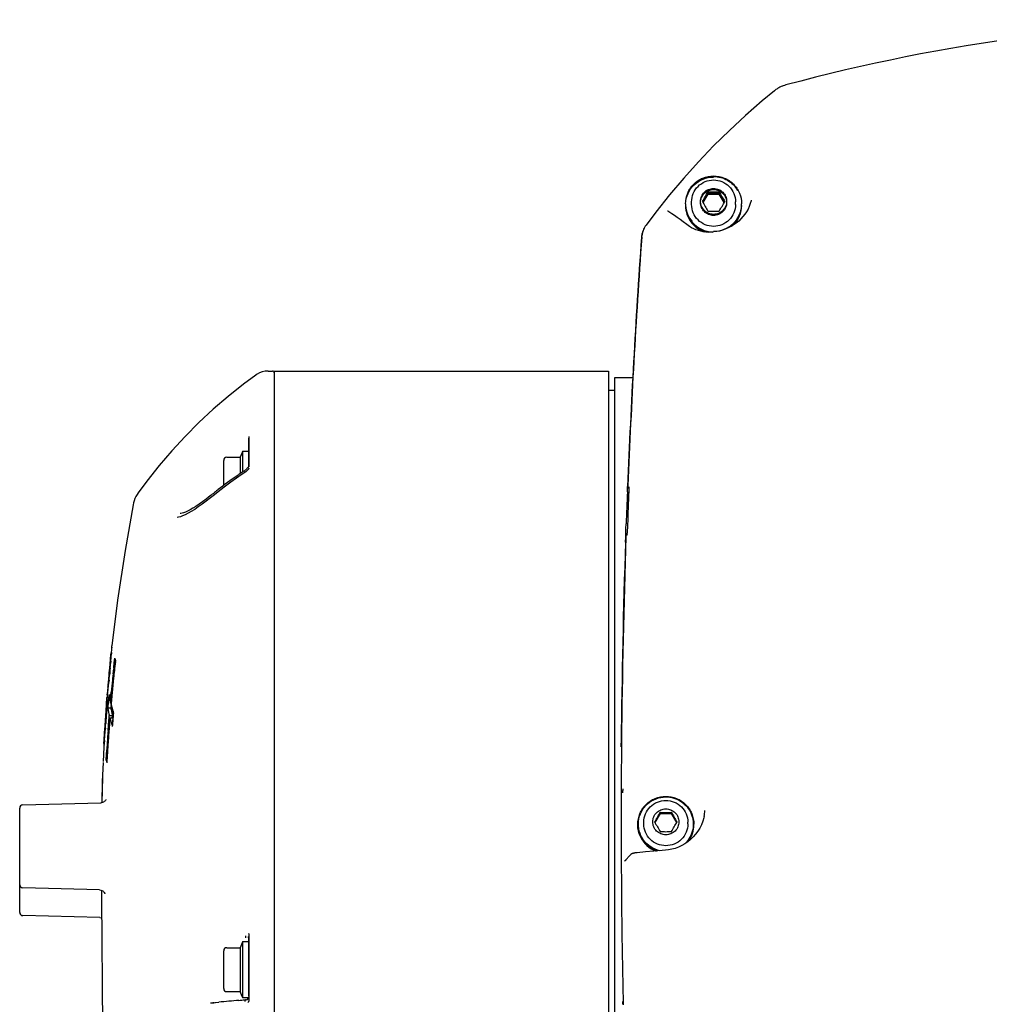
# Model space of a CAD drawing. Header units: millimetres. Extents: x 7426 to 8300, y 124 to 421.
# Tile 21 of 135: x 7929.81 to 7937.43, y 269.97 to 277.7. Entities that reach past the tile are written whole.
import ezdxf

# ---------------------------------------------------------------- set-up
doc = ezdxf.new("R2010")
doc.units = ezdxf.units.MM
doc.layers.add('外形图', color=7, linetype='Continuous')

msp = doc.modelspace()

# ---------------------------------------------------------------- linework, layer by layer
at = {"layer": '外形图', "linetype": 'Continuous'}
for p, q in [((7935.2173, 276.3529), (7935.2173, 276.3438)), ((7935.3054, 276.3529), (7935.3054, 276.3438)), ((7935.0889, 276.2666), (7935.0889, 276.2749)), ((7935.1733, 276.2688), (7935.1758, 276.2729)), ((7935.2173, 276.3438), (7935.1759, 276.2726)), ((7935.2173, 276.3354), (7935.1783, 276.2683)), ((7935.2173, 276.3445), (7935.2173, 276.3354)), ((7935.2173, 276.3438), (7935.3054, 276.3438)), ((7935.2173, 276.3354), (7935.3054, 276.3354)), ((7935.3054, 276.3445), (7935.3054, 276.3354)), ((7935.3468, 276.2726), (7935.3054, 276.3438)), ((7935.3444, 276.2683), (7935.3054, 276.3354)), ((7935.347, 276.2729), (7935.3494, 276.2688)), ((7935.4339, 276.2666), (7935.4339, 276.2749)), ((7935.5567, 276.2867), (7935.5568, 276.287)), ((7934.9011, 276.2009), (7934.8988, 276.2022)), ((7935.0889, 276.2536), (7935.0889, 276.2666)), ((7935.4339, 276.2536), (7935.4339, 276.2666)), ((7935.0238, 276.1171), (7934.9987, 276.1354)), ((7935.0508, 276.097), (7935.0238, 276.1171)), ((7934.7249, 276.0831), (7934.7143, 276.064)), ((7934.7316, 276.0929), (7934.7249, 276.0831)), ((7935.0606, 276.0896), (7935.0508, 276.097)), ((7934.6999, 276.0212), (7934.6965, 275.9963)), ((7931.6654, 274.9144), (7931.5693, 274.8433)), ((7931.6694, 274.9172), (7931.6657, 274.9146)), ((7931.6757, 274.921), (7931.6694, 274.9172)), ((7931.6952, 274.9317), (7931.6757, 274.921)), ((7931.7163, 274.9397), (7931.6952, 274.9317)), ((7931.7383, 274.9447), (7931.7163, 274.9397)), ((7931.7637, 274.9467), (7931.7964, 274.9467)), ((7931.8114, 274.9467), (7931.8114, 255.4559)), ((7931.8114, 274.9467), (7934.4364, 274.9467)), ((7934.4364, 274.9467), (7934.4364, 266.0467)), ((7934.4864, 274.8967), (7934.6265, 274.8967)), ((7934.4864, 274.8967), (7934.6265, 274.8967)), ((7934.4864, 266.0967), (7934.4864, 274.8966)), ((7934.4864, 266.0967), (7934.4864, 274.8966)), ((7931.5693, 274.8433), (7931.4488, 274.7476)), ((7934.4364, 274.7967), (7934.4864, 274.7967)), ((7934.4364, 274.7967), (7934.4864, 274.7967)), ((7931.6114, 274.4331), (7931.6114, 274.1942)), ((7931.6114, 274.2005), (7931.6114, 274.4203)), ((7931.006, 274.3206), (7930.9059, 274.2037)), ((7931.4389, 274.2692), (7931.5441, 274.2692)), ((7931.5578, 274.3068), (7931.5441, 274.2692)), ((7931.5441, 274.2692), (7931.5441, 274.1423)), ((7931.5614, 274.3167), (7931.5614, 274.1541)), ((7931.5614, 274.3167), (7931.6114, 274.3167)), ((7930.9059, 274.2037), (7930.8104, 274.083)), ((7931.4139, 274.0483), (7931.4139, 274.2442)), ((7931.6114, 274.2004), (7931.6114, 274.2007)), ((7931.5596, 274.1362), (7931.5149, 274.1052)), ((7931.5794, 274.1498), (7931.5596, 274.1362)), ((7931.5716, 274.1611), (7931.5794, 274.1664)), ((7931.5828, 274.1688), (7931.5794, 274.1664)), ((7930.8104, 274.083), (7930.7414, 273.9894)), ((7934.5851, 274.016), (7934.5859, 274.0373)), ((7934.5859, 274.0373), (7934.5861, 274.0412)), ((7934.5883, 274.0463), (7934.5881, 274.0411)), ((7931.3083, 273.9662), (7931.2771, 273.9418)), ((7931.3141, 273.9708), (7931.3083, 273.9662)), ((7931.3411, 273.9755), (7931.3094, 273.9503)), ((7931.3142, 273.9708), (7931.3175, 273.9735)), ((7931.3838, 274.0087), (7931.3411, 273.9755)), ((7934.5843, 273.9968), (7934.5845, 274.003)), ((7934.5845, 274.003), (7934.5851, 274.016)), ((7934.5955, 274.0141), (7934.5952, 274.0023)), ((7934.5956, 274.022), (7934.5955, 274.0141)), ((7930.7024, 273.8973), (7930.6399, 273.5363)), ((7930.7054, 273.9113), (7930.7023, 273.897)), ((7930.7102, 273.928), (7930.7054, 273.9113)), ((7930.7165, 273.9448), (7930.7102, 273.928)), ((7931.2771, 273.9418), (7931.2476, 273.9199)), ((7934.5735, 273.709), (7934.5748, 273.7466)), ((7934.5854, 273.7413), (7934.5843, 273.7086)), ((7934.5698, 273.6034), (7934.5713, 273.6454)), ((7934.5713, 273.6454), (7934.5717, 273.6576)), ((7934.5717, 273.6576), (7934.5719, 273.6654)), ((7934.5719, 273.6654), (7934.5735, 273.709)), ((7934.5817, 273.6651), (7934.577, 273.6574)), ((7934.5807, 273.6655), (7934.5804, 273.6638)), ((7930.6399, 273.5363), (7930.5806, 273.1468)), ((7930.5806, 273.1468), (7930.536, 272.7879)), ((7930.5272, 272.7092), (7930.5279, 272.7159)), ((7930.5279, 272.7159), (7930.5299, 272.7352)), ((7930.5323, 272.7577), (7930.5316, 272.7511)), ((7930.5324, 272.7314), (7930.532, 272.7257)), ((7930.5322, 272.7259), (7930.5326, 272.7313)), ((7930.5329, 272.7373), (7930.5324, 272.7314)), ((7930.5348, 272.7762), (7930.5346, 272.7731)), ((7930.5354, 272.7809), (7930.5354, 272.781)), ((7930.5359, 272.7872), (7930.536, 272.7874)), ((7930.5362, 272.7879), (7930.5361, 272.7878)), ((7930.5214, 272.6517), (7930.5222, 272.6593)), ((7930.5222, 272.6593), (7930.5236, 272.674)), ((7930.5236, 272.674), (7930.5244, 272.6813)), ((7930.5244, 272.6813), (7930.5251, 272.6885)), ((7930.5251, 272.6885), (7930.5258, 272.6955)), ((7930.527, 272.6679), (7930.5255, 272.6514)), ((7930.5258, 272.6955), (7930.5272, 272.7092)), ((7930.5502, 272.616), (7930.5544, 272.6543)), ((7930.5544, 272.6543), (7930.5587, 272.6926)), ((7930.557, 272.6736), (7930.5582, 272.6845)), ((7930.5627, 272.6671), (7930.5584, 272.6289)), ((7930.5592, 272.6904), (7930.5587, 272.6926)), ((7930.5622, 272.6691), (7930.5628, 272.6672)), ((7930.5144, 272.5656), (7930.5137, 272.5589)), ((7930.5152, 272.5744), (7930.5144, 272.5656)), ((7930.5145, 272.5655), (7930.5154, 272.5749)), ((7930.516, 272.5829), (7930.5152, 272.5744)), ((7930.5154, 272.5749), (7930.5178, 272.6007)), ((7930.5187, 272.578), (7930.5168, 272.5578)), ((7930.5171, 272.5588), (7930.5179, 272.5679)), ((7930.5179, 272.5679), (7930.5189, 272.5782)), ((7930.5206, 272.5975), (7930.5187, 272.578)), ((7930.5189, 272.5782), (7930.5207, 272.598)), ((7930.5204, 272.6295), (7930.5209, 272.6355)), ((7930.5223, 272.6162), (7930.5206, 272.5975)), ((7930.5207, 272.598), (7930.5226, 272.6176)), ((7930.5226, 272.6176), (7930.5239, 272.6316)), ((7930.5456, 272.5697), (7930.5497, 272.608)), ((7930.5584, 272.6289), (7930.5542, 272.5906)), ((7930.5132, 272.52), (7930.5114, 272.5025)), ((7930.5126, 272.5122), (7930.5135, 272.5216)), ((7930.4992, 272.4108), (7930.498, 272.3959)), ((7930.4986, 272.4031), (7930.4992, 272.41)), ((7930.4997, 272.4168), (7930.4992, 272.4108)), ((7930.5029, 272.4554), (7930.5026, 272.4511)), ((7930.5042, 272.4702), (7930.5029, 272.4554)), ((7930.5268, 272.3783), (7930.5304, 272.4166)), ((7930.5286, 272.4017), (7930.5307, 272.4246)), ((7930.5386, 272.4376), (7930.5349, 272.3993)), ((7930.4944, 272.3513), (7930.4937, 272.3421)), ((7930.4938, 272.3429), (7930.4959, 272.3697)), ((7930.4939, 272.3425), (7930.4938, 272.3429)), ((7930.4956, 272.3662), (7930.4944, 272.3513)), ((7930.4959, 272.3697), (7930.497, 272.3831)), ((7930.5003, 272.3906), (7930.5006, 272.3964)), ((7930.5006, 272.3964), (7930.5008, 272.4018)), ((7930.5042, 272.3131), (7930.506, 272.335)), ((7930.5053, 272.3301), (7930.5046, 272.3217)), ((7930.5056, 272.3341), (7930.5053, 272.3301)), ((7930.506, 272.335), (7930.5069, 272.3459)), ((7930.5069, 272.3459), (7930.5078, 272.3569)), ((7930.5078, 272.3569), (7930.5088, 272.3678)), ((7930.511, 272.3963), (7930.5099, 272.3838)), ((7930.5234, 272.3398), (7930.5241, 272.3479)), ((7930.5234, 272.3398), (7930.5295, 272.3398)), ((7930.5237, 272.3479), (7930.5271, 272.3862)), ((7930.53, 272.3459), (7930.5237, 272.3479)), ((7930.5241, 272.3479), (7930.5268, 272.3783)), ((7930.5271, 272.3862), (7930.5286, 272.4017)), ((7930.5294, 272.3393), (7930.5284, 272.3282)), ((7930.5304, 272.3458), (7930.5288, 272.3282)), ((7930.5314, 272.3609), (7930.5294, 272.3393)), ((7930.5322, 272.3665), (7930.5304, 272.3458)), ((7930.5349, 272.3993), (7930.5314, 272.3609)), ((7930.4926, 272.2599), (7930.4913, 272.2398)), ((7930.4923, 272.3075), (7930.4926, 272.3132)), ((7930.4938, 272.279), (7930.4926, 272.2599)), ((7930.4933, 272.2677), (7930.4939, 272.2764)), ((7930.495, 272.2971), (7930.4938, 272.279)), ((7930.4939, 272.2764), (7930.4944, 272.2848)), ((7930.4944, 272.2848), (7930.4949, 272.2929)), ((7930.5036, 272.3093), (7930.5026, 272.2968)), ((7930.5033, 272.3021), (7930.5042, 272.3131)), ((7930.5033, 272.3021), (7930.5287, 272.3021)), ((7930.5043, 272.2952), (7930.5033, 272.3021)), ((7930.5046, 272.3217), (7930.5036, 272.3093)), ((7930.5078, 272.2748), (7930.5065, 272.2816)), ((7930.5296, 272.3134), (7930.5287, 272.3025)), ((7930.5287, 272.3021), (7930.5296, 272.3131)), ((7930.5297, 272.2952), (7930.5287, 272.3021)), ((7930.5308, 272.2884), (7930.5297, 272.2952)), ((7930.5466, 272.2507), (7930.5447, 272.2288)), ((7930.5452, 272.2683), (7930.5459, 272.2664)), ((7930.5453, 272.2301), (7930.5481, 272.2616)), ((7930.5461, 272.2741), (7930.5486, 272.2674)), ((7930.5476, 272.2617), (7930.5466, 272.2507)), ((7930.5481, 272.2616), (7930.5486, 272.2674)), ((7930.4866, 272.22), (7930.4854, 272.2023)), ((7930.486, 272.21), (7930.4867, 272.2198)), ((7930.4869, 272.2244), (7930.4866, 272.22)), ((7930.4867, 272.2198), (7930.4874, 272.2301)), ((7930.4874, 272.2301), (7930.488, 272.2401)), ((7930.488, 272.2401), (7930.4887, 272.2499)), ((7930.4903, 272.226), (7930.4898, 272.2188)), ((7930.49, 272.2191), (7930.4907, 272.2295)), ((7930.4913, 272.2398), (7930.4903, 272.226)), ((7930.4907, 272.2295), (7930.4914, 272.2396)), ((7930.4914, 272.2396), (7930.4921, 272.2494)), ((7930.509, 272.1641), (7930.512, 272.2027)), ((7930.5111, 272.1972), (7930.5133, 272.2245)), ((7930.512, 272.2027), (7930.5137, 272.2245)), ((7930.5133, 272.2245), (7930.5142, 272.2361)), ((7930.5163, 272.1775), (7930.5133, 272.1388)), ((7930.5137, 272.2245), (7930.515, 272.2414)), ((7930.5168, 272.2366), (7930.5142, 272.2361)), ((7930.5165, 272.1853), (7930.5143, 272.1575)), ((7930.515, 272.2414), (7930.5403, 272.2414)), ((7930.5196, 272.224), (7930.5165, 272.1853)), ((7930.5403, 272.2417), (7930.5168, 272.2366)), ((7930.5196, 272.224), (7930.5448, 272.224)), ((7930.5215, 272.217), (7930.5196, 272.224)), ((7930.5388, 272.2224), (7930.5403, 272.2414)), ((7930.5403, 272.2417), (7930.5389, 272.224)), ((7930.5391, 272.1556), (7930.5422, 272.1929)), ((7930.5422, 272.1929), (7930.5453, 272.2301)), ((7930.4765, 272.0845), (7930.4775, 272.1006)), ((7930.4775, 272.1006), (7930.4785, 272.1179)), ((7930.4812, 272.1443), (7930.4816, 272.1502)), ((7930.4846, 272.1436), (7930.4834, 272.1266)), ((7930.4846, 272.1408), (7930.4853, 272.1513)), ((7930.5061, 272.1256), (7930.509, 272.1641)), ((7930.5143, 272.1575), (7930.5135, 272.1466)), ((7930.4729, 272.023), (7930.473, 272.0252)), ((7930.473, 272.0252), (7930.4734, 272.0324)), ((7930.4734, 272.0324), (7930.474, 272.0434)), ((7930.474, 272.0434), (7930.4745, 272.051)), ((7930.4745, 272.051), (7930.4748, 272.056)), ((7930.4748, 272.056), (7930.4756, 272.0697)), ((7930.4756, 272.0697), (7930.4765, 272.0845)), ((7930.4785, 272.0594), (7930.4796, 272.0735)), ((7934.5382, 272.0247), (7934.5379, 271.9966)), ((7934.5383, 272.0332), (7934.5382, 272.0247)), ((7930.4715, 271.9925), (7930.4666, 271.8806)), ((7930.4718, 271.9925), (7930.4719, 271.9925)), ((7930.4936, 271.9346), (7930.4959, 271.9726)), ((7930.4666, 271.873), (7930.4604, 271.724)), ((7930.4908, 271.8915), (7930.4929, 271.9292)), ((7930.4914, 271.8967), (7930.4936, 271.9346)), ((7930.4914, 271.8967), (7930.4969, 271.8967)), ((7930.492, 271.8947), (7930.4915, 271.8967)), ((7930.4952, 271.8739), (7930.4958, 271.8718)), ((7930.497, 271.8928), (7930.4958, 271.8718)), ((7930.4969, 271.8978), (7930.4959, 271.8793)), ((7930.498, 271.9172), (7930.4969, 271.8978)), ((7930.4617, 271.7557), (7930.4569, 271.556)), ((7930.4604, 271.724), (7930.457, 271.556)), ((7934.5359, 271.6668), (7934.5356, 271.5806)), ((7934.536, 271.6895), (7934.5359, 271.6668)), ((7929.8357, 271.5405), (7930.448, 271.5566)), ((7930.489, 271.5824), (7930.4891, 271.5829)), ((7929.8114, 270.696), (7929.8114, 271.5152)), ((7929.8114, 270.9158), (7929.8114, 271.5152)), ((7934.8423, 271.4821), (7934.8423, 271.473)), ((7934.9304, 271.4821), (7934.9304, 271.473)), ((7934.7139, 271.3911), (7934.7139, 271.4041)), ((7934.8423, 271.473), (7934.8009, 271.4018)), ((7934.8423, 271.473), (7934.9304, 271.473)), ((7934.9718, 271.4018), (7934.9304, 271.473)), ((7935.0589, 271.3911), (7935.0589, 271.4041)), ((7935.1873, 271.4499), (7935.1873, 271.4497)), ((7934.5358, 271.1791), (7934.5362, 271.1041)), ((7934.7278, 271.1707), (7934.6622, 271.165)), ((7934.793, 271.1762), (7934.7278, 271.1707)), ((7934.858, 271.1815), (7934.793, 271.1762)), ((7934.8844, 271.1836), (7934.858, 271.1815)), ((7934.5362, 271.1041), (7934.5362, 271.0997)), ((7934.6104, 271.1503), (7934.5619, 271.0998)), ((7934.6102, 271.1501), (7934.6104, 271.1503)), ((7929.8114, 270.6979), (7929.8114, 270.9139)), ((7930.4377, 270.8732), (7929.8357, 270.8889)), ((7930.4536, 270.8699), (7930.4539, 270.8089)), ((7930.4539, 270.8085), (7930.543, 258.5605)), ((7930.481, 270.8428), (7930.481, 270.843)), ((7930.4413, 270.6552), (7929.8357, 270.671)), ((7931.5873, 270.4973), (7931.588, 270.5121)), ((7931.6114, 270.5188), (7931.6114, 270.0072)), ((7931.6114, 270.0375), (7931.6114, 270.4891)), ((7931.4389, 270.4192), (7931.5441, 270.4192)), ((7931.5578, 270.4568), (7931.5441, 270.4192)), ((7931.5441, 270.4192), (7931.5441, 270.0742)), ((7931.5614, 270.4667), (7931.5614, 270.0267)), ((7931.5614, 270.4667), (7931.6114, 270.4667)), ((7931.4139, 270.0992), (7931.4139, 270.3942)), ((7931.6114, 270.2467), (7931.6114, 270.2746)), ((7931.4389, 270.0742), (7931.5441, 270.0742)), ((7931.5578, 270.0365), (7931.5441, 270.0742)), ((7931.609, 270.0267), (7931.5614, 270.0267)), ((7931.5775, 270.0096), (7931.5873, 270.0105)), ((7934.5507, 270.0172), (7934.5512, 269.9967)), ((7931.3097, 269.9869), (7931.3273, 269.9871)), ((7931.3383, 269.9875), (7931.3273, 269.9871)), ((7931.3496, 269.9886), (7931.3753, 269.991)), ((7934.5512, 269.9967), (7934.5518, 269.97))]:
    msp.add_line(p, q, dxfattribs=at)
for points in [[(7935.7389, 277.1464), (7935.6431, 277.0673), (7935.5123, 276.9533), (7935.3852, 276.8356), (7935.2618, 276.7142), (7935.1423, 276.5892), (7935.0268, 276.4609), (7934.9153, 276.3292), (7934.808, 276.1943), (7934.7316, 276.0929)], [(7935.5568, 276.287), (7935.5561, 276.2836), (7935.5499, 276.2612), (7935.5417, 276.239), (7935.5318, 276.2177), (7935.5203, 276.1972), (7935.507, 276.1774), (7935.4922, 276.1586), (7935.4762, 276.1409), (7935.4586, 276.1242), (7935.4394, 276.1083), (7935.4191, 276.0939), (7935.3979, 276.081), (7935.376, 276.0697), (7935.3537, 276.06), (7935.3312, 276.0521), (7935.3088, 276.0458), (7935.2865, 276.0412), (7935.2645, 276.0381), (7935.2428, 276.0365), (7935.2216, 276.0363), (7935.2008, 276.0375), (7935.1805, 276.0401), (7935.1608, 276.0439), (7935.1417, 276.0489), (7935.1233, 276.0552), (7935.1056, 276.0627), (7935.0887, 276.0713), (7935.0726, 276.0811), (7935.0606, 276.0896)], [(7934.9541, 276.1668), (7934.9346, 276.1798), (7934.917, 276.1912), (7934.9011, 276.2009)], [(7934.9987, 276.1354), (7934.9754, 276.152), (7934.9541, 276.1668)], [(7934.7143, 276.064), (7934.7059, 276.0432), (7934.6999, 276.0212)], [(7931.7636, 274.9467), (7931.7608, 274.9466), (7931.7383, 274.9447)], [(7931.4488, 274.7476), (7931.332, 274.6473), (7931.2192, 274.5426), (7931.1105, 274.4336), (7931.006, 274.3206)], [(7931.604, 274.1885), (7931.6017, 274.1858), (7931.5991, 274.183), (7931.5963, 274.1801)], [(7931.6114, 274.2006), (7931.6113, 274.2003), (7931.611, 274.1993), (7931.6102, 274.1977), (7931.6091, 274.1957), (7931.6077, 274.1935), (7931.606, 274.191), (7931.604, 274.1885)], [(7931.6114, 274.184), (7931.6114, 274.1842), (7931.6112, 274.1836), (7931.6107, 274.1821), (7931.6096, 274.18), (7931.608, 274.1773)], [(7931.608, 274.1773), (7931.6059, 274.1743), (7931.6034, 274.1711), (7931.6005, 274.1679), (7931.5974, 274.1646), (7931.594, 274.1613), (7931.5904, 274.1581), (7931.5866, 274.155), (7931.5827, 274.1521), (7931.5794, 274.1498)], [(7931.5963, 274.1801), (7931.5932, 274.1773), (7931.5899, 274.1744), (7931.5864, 274.1715), (7931.5828, 274.1688)], [(7931.5149, 274.1052), (7931.4708, 274.0736), (7931.4271, 274.0415), (7931.3838, 274.0087)], [(7934.595, 274.0369), (7934.595, 274.037), (7934.5949, 274.0374), (7934.5949, 274.0373), (7934.595, 274.0366), (7934.5951, 274.0355), (7934.5952, 274.0341), (7934.5953, 274.0322), (7934.5954, 274.0299), (7934.5955, 274.0274), (7934.5956, 274.0245), (7934.5956, 274.022)], [(7930.7413, 273.9893), (7930.7339, 273.9782), (7930.7243, 273.9615), (7930.7165, 273.9448)], [(7931.2476, 273.9199), (7931.2199, 273.9005), (7931.1942, 273.8834), (7931.1707, 273.8689), (7931.1493, 273.8567), (7931.1301, 273.8469), (7931.1132, 273.8393), (7931.0989, 273.8339), (7931.0867, 273.8304), (7931.0762, 273.8283), (7931.0714, 273.8278)], [(7931.2443, 273.9006), (7931.2143, 273.8793), (7931.1859, 273.8604), (7931.1594, 273.8438), (7931.1347, 273.8296)], [(7931.3094, 273.9503), (7931.276, 273.9242), (7931.2443, 273.9006)], [(7931.1347, 273.8296), (7931.1121, 273.8179), (7931.0915, 273.8088), (7931.0733, 273.8022), (7931.0578, 273.7983), (7931.0472, 273.797)], [(7934.5842, 273.7084), (7934.5841, 273.7068), (7934.5839, 273.7019), (7934.5837, 273.6971), (7934.5834, 273.6926), (7934.5831, 273.6882), (7934.5828, 273.684), (7934.5824, 273.6801), (7934.5821, 273.6765), (7934.5817, 273.6732), (7934.5814, 273.6703), (7934.581, 273.6676), (7934.5807, 273.6655)], [(7930.4891, 271.5829), (7930.4893, 271.5835), (7930.4893, 271.5835), (7930.489, 271.5827), (7930.4884, 271.5813), (7930.4872, 271.5791), (7930.4853, 271.5761), (7930.4827, 271.5729), (7930.4794, 271.5694), (7930.4749, 271.5657), (7930.4688, 271.5619), (7930.4618, 271.559), (7930.4543, 271.5572), (7930.448, 271.5566)], [(7935.1873, 271.4498), (7935.1848, 271.4394), (7935.1766, 271.4117), (7935.1658, 271.3847), (7935.1527, 271.3587), (7935.1374, 271.3339), (7935.1201, 271.3106), (7935.101, 271.2888), (7935.0804, 271.2689), (7935.0583, 271.2508), (7935.0351, 271.2347), (7935.0109, 271.2207), (7934.9857, 271.2088), (7934.9599, 271.199), (7934.9335, 271.1915)], [(7934.9335, 271.1915), (7934.9066, 271.1862), (7934.8844, 271.1836)], [(7934.6203, 271.1571), (7934.6173, 271.1556), (7934.614, 271.1535), (7934.6108, 271.1507), (7934.6102, 271.1501)], [(7934.6622, 271.165), (7934.657, 271.1645), (7934.6521, 271.1639), (7934.6476, 271.1634), (7934.6433, 271.1628), (7934.6393, 271.1622), (7934.6356, 271.1615), (7934.6322, 271.1608), (7934.629, 271.16), (7934.626, 271.1592), (7934.6231, 271.1582), (7934.6203, 271.1571)], [(7930.4377, 270.8732), (7930.4475, 270.8719), (7930.456, 270.8691), (7930.4632, 270.8652), (7930.4691, 270.8606), (7930.4735, 270.856), (7930.4767, 270.8516), (7930.4788, 270.8481), (7930.48, 270.8456), (7930.4807, 270.8438), (7930.481, 270.8428), (7930.481, 270.8428)], [(7930.4413, 270.6552), (7930.4508, 270.654), (7930.455, 270.6526)], [(7931.6082, 270.5307), (7931.6089, 270.5294), (7931.6099, 270.5273), (7931.6106, 270.5248), (7931.6112, 270.5219), (7931.6114, 270.5188)], [(7931.6114, 270.0072), (7931.6112, 270.0043), (7931.6108, 270.0016), (7931.6101, 269.999), (7931.6092, 269.9967), (7931.6081, 269.9945), (7931.6069, 269.9925), (7931.6057, 269.9908), (7931.6044, 269.9892), (7931.603, 269.9878)]]:
    msp.add_lwpolyline(points, dxfattribs=at)
for centre, radius, start, end in [((7939.7229, 262.661), 15.044, 90.29072, 105.00137), ((7935.8929, 276.9555), 0.2453, 121.5308, 128.87982), ((7935.8923, 276.9567), 0.244, 111.93122, 121.55288), ((7935.891, 276.9594), 0.2409, 110.43031, 111.89886), ((7935.8913, 276.9587), 0.2417, 104.96009, 110.42842), ((7932.6533, 277.794), 2.9413, 328.956, 330.66131), ((7935.263, 277.9443), 1.5921, 268.35842, 269.94292), ((7935.2598, 277.9443), 1.5921, 270.05708, 271.64158), ((7937.9349, 277.8321), 3.017, 209.36009, 211.0226), ((7937.7374, 277.7183), 2.9413, 209.33869, 211.044), ((7932.6808, 277.7698), 2.9095, 329.03788, 330.66889), ((7935.263, 277.936), 1.5921, 268.35842, 269.94292), ((7935.2598, 277.936), 1.5921, 270.05708, 271.64158), ((7937.9425, 277.8282), 3.0258, 209.36244, 210.93077), ((7932.7199, 277.7564), 3.017, 328.9774, 330.63991), ((7935.2638, 276.2666), 0.1701, 0.00141, 2.81206), ((7935.2579, 276.2514), 0.2165, 177.79097, 179.42644), ((7935.2576, 276.2598), 0.2163, 180.00015, 181.10601), ((7935.2579, 276.2598), 0.2165, 181.10601, 182.20891), ((7935.2576, 276.2514), 0.2162, 179.42672, 179.71308), ((7935.2575, 276.2514), 0.2161, 179.71308, 179.99999), ((7935.2586, 276.2515), 0.2172, 180.02077, 216.9142), ((7935.2586, 276.2453), 0.2172, 180.02077, 216.9142), ((7935.2581, 276.2598), 0.2168, 182.20891, 183.35721), ((7935.2582, 276.2598), 0.2169, 183.35716, 183.83397), ((7935.2588, 276.2599), 0.2174, 183.85712, 220.25183), ((7935.263, 277.793), 1.5921, 268.35842, 269.94292), ((7935.2598, 277.793), 1.5921, 270.05708, 271.64158), ((7935.2637, 276.2516), 0.2177, 309.27448, 359.94852), ((7935.264, 276.2454), 0.2174, 316.48446, 359.96684), ((7935.2645, 276.2598), 0.2169, 356.16603, 356.64284), ((7935.2646, 276.2598), 0.2168, 356.64279, 357.79109), ((7935.2649, 276.2514), 0.2165, 0.57356, 2.20903), ((7935.2648, 276.2598), 0.2165, 357.79109, 358.89399), ((7935.2651, 276.2598), 0.2163, 358.89399, 359.99985), ((7935.2651, 276.2514), 0.2162, 0.28692, 0.57328), ((7935.2652, 276.2514), 0.2161, 0.00001, 0.28692), ((7935.2597, 276.2522), 0.2185, 216.87993, 219.35831), ((7935.2612, 276.2537), 0.2163, 219.52208, 268.76287), ((7935.2597, 276.246), 0.2185, 216.87981, 220.21645), ((7935.2595, 276.252), 0.2183, 219.35866, 220.21732), ((7935.261, 276.2535), 0.2204, 220.26662, 260.26702), ((7935.2609, 276.2473), 0.2203, 220.26406, 251.13616), ((7999.5372, 271.4101), 65.0044, 175.954039, 177.680311), ((7999.3902, 271.4244), 64.8549, 175.957415, 177.683094), ((7934.8673, 275.9842), 0.1729, 164.90724, 175.88551), ((7931.7964, 274.9317), 0.015, 0, 90), ((7931.4389, 274.2442), 0.025, 90, 180), ((7931.5719, 274.3017), 0.015, 134.44366, 160), ((7933.8391, 270.8245), 4.0342, 125.1102, 127.71135), ((7933.8652, 270.7878), 4.0792, 124.59754, 125.11394), ((7933.871, 270.7794), 4.0895, 124.38729, 124.59767), ((7933.874, 270.7751), 4.0947, 124.21424, 124.3873), ((7933.8022, 270.8725), 3.9736, 128.23965, 128.7028), ((7933.8113, 270.8608), 3.9885, 127.71542, 128.23962), ((7999.528, 271.4105), 64.9952, 177.719487, 177.940203), ((7998.6922, 271.4544), 64.1475, 177.723416, 177.956923), ((7999.218, 271.4333), 64.6825, 178.040187, 179.468532), ((7997.4388, 271.4654), 62.9054, 178.052313, 179.490542), ((7921.9702, 273.4328), 8.5911, 354.80687, 355.27967), ((7923.9949, 273.2566), 6.5586, 355.24126, 355.35669), ((7924.9308, 273.1868), 5.6203, 355.3506, 355.46761), ((7914.3104, 274.1218), 16.2817, 354.69414, 354.81833), ((7923.1595, 273.3271), 7.3969, 354.88692, 355.23416), ((7944.1374, 271.1373), 13.6671, 173.54575, 173.82244), ((7931.296, 272.871), 0.7586, 193.77589, 195.1448), ((7943.3266, 271.2168), 12.8457, 173.49165, 173.66343), ((7921.3202, 273.4244), 9.2343, 354.3066, 354.66304), ((7922.6171, 273.3323), 7.9345, 354.70956, 354.91863), ((7944.1123, 271.1401), 13.6418, 173.98442, 174.63051), ((7944.0069, 271.1505), 13.5363, 173.78473, 174.59936), ((7944.6189, 271.0722), 14.146, 173.81504, 174.7504), ((7944.2715, 271.1097), 13.797, 173.83851, 174.4771), ((7944.1263, 271.128), 13.6502, 173.66343, 173.82505), ((7921.3224, 273.4225), 9.2352, 353.92158, 354.34353), ((7922.1161, 273.3371), 8.4367, 354.10428, 354.32279), ((7915.2307, 274.0094), 15.3548, 354.43351, 354.57504), ((7920.2261, 273.5106), 10.3349, 354.5085, 354.71569), ((7935.2867, 272.0107), 4.8042, 175.07262, 175.23295), ((7944.3315, 271.2762), 13.8788, 175.14373, 175.2857), ((7934.5508, 272.0742), 4.0655, 174.88325, 175.07261), ((7928.2292, 272.684), 2.289, 352.91778, 353.39751), ((7934.0115, 272.1224), 3.5241, 174.66491, 174.88325), ((7933.5995, 272.1609), 3.1103, 174.41767, 174.66491), ((7928.0373, 272.7049), 2.482, 353.42671, 353.97814), ((7926.5561, 272.8718), 3.9724, 353.61549, 353.9903), ((7924.1181, 273.1307), 6.4241, 353.97103, 354.10106), ((7930.3637, 272.3426), 0.1302, 358.78809, 359.15998), ((7945.0874, 271.2117), 14.6374, 175.35958, 175.4763), ((7923.8352, 272.7144), 6.6728, 356.56166, 356.69905), ((7924.7514, 272.6657), 5.7556, 356.59416, 356.94468), ((7937.5347, 271.8255), 7.0597, 175.30697, 175.46925), ((7925.1217, 272.64), 5.3842, 356.70055, 356.85772), ((7925.8335, 272.601), 4.6713, 356.85756, 357.02463), ((7945.4815, 271.0809), 15.0282, 175.02629, 175.21654), ((7934.2888, 272.0331), 3.7948, 174.60796, 174.93938), ((7933.6228, 272.0956), 3.1259, 174.40095, 174.60204), ((7931.0896, 272.4868), 0.5827, 190.39706, 193.10674), ((7931.2301, 272.5229), 0.7278, 195.52101, 199.99062), ((7919.9914, 272.9488), 10.5205, 356.19098, 356.34453), ((7924.7831, 272.6416), 5.719, 356.35488, 356.51714), ((7926.3097, 272.5488), 4.1896, 356.51575, 356.69809), ((7924.075, 272.6818), 6.4317, 356.14528, 356.30858), ((7928.4525, 272.4273), 2.0434, 356.79811, 357.05998), ((7922.1932, 272.8169), 8.3182, 356.38794, 356.60085), ((7922.0881, 272.8192), 8.4231, 356.44592, 356.56258), ((7931.0812, 272.3829), 0.5835, 188.64418, 190.00484), ((7931.1098, 272.3882), 0.6126, 190.67307, 192.59869), ((7931.1331, 272.3934), 0.6365, 192.59474, 193.82122), ((7931.189, 272.5043), 0.6857, 195.38218, 196.58542), ((7931.1283, 272.3865), 0.6055, 187.97383, 191.22417), ((7931.1302, 272.3864), 0.6074, 189.29313, 190.59828), ((7931.222, 272.5142), 0.7201, 196.59009, 198.29154), ((7931.1482, 272.3899), 0.6258, 190.6014, 192.48511), ((7931.1514, 272.3907), 0.629, 191.19382, 193.0761), ((7931.1667, 272.3939), 0.6447, 192.48189, 193.68853), ((7931.2657, 272.5287), 0.7661, 198.29127, 199.87174), ((7925.4661, 272.5263), 5.0298, 355.67324, 355.99513), ((7920.7252, 272.8677), 9.7828, 355.91394, 356.10018), ((7916.1806, 273.1818), 14.3384, 355.97381, 356.11379), ((7916.6501, 273.1382), 13.8702, 355.88779, 356.03765), ((7909.7309, 273.6187), 20.8063, 355.95563, 356.14278), ((7944.3505, 271.1259), 13.8808, 175.57334, 175.73357), ((7943.321, 271.1842), 12.8432, 175.39015, 175.56404), ((7931.2025, 272.4122), 0.7084, 195.98816, 197.72481), ((7931.2586, 272.4303), 0.7673, 197.73896, 200.36835), ((7934.0126, 271.9092), 3.4825, 175.63752, 175.81756), ((7934.7514, 271.8525), 4.2235, 175.33493, 175.63224), ((7937.0716, 271.6621), 6.5514, 175.03794, 175.32606), ((7920.6274, 272.841), 9.8821, 355.54581, 355.72954), ((7918.3718, 273.0131), 12.144, 355.66054, 355.81335), ((7918.7329, 272.9809), 11.7817, 355.73711, 355.91141), ((7944.4292, 271.1151), 13.96, 175.71336, 176.65668), ((7944.3516, 271.1199), 13.8819, 175.84536, 176.47852), ((7944.7366, 271.0702), 14.2633, 175.70357, 176.47441), ((7944.5577, 271.0854), 14.0842, 175.6789, 176.30451), ((7932.3228, 271.9251), 1.8525, 176.97136, 177.21327), ((7926.4087, 272.3853), 4.0826, 355.13249, 355.49093), ((7925.5721, 272.4473), 4.9217, 355.32183, 355.47973), ((7921.1307, 272.8033), 9.3771, 355.47997, 355.66357), ((7929.5981, 272.0979), 0.8805, 354.04076, 354.53734), ((7944.7083, 271.0767), 14.2347, 176.49338, 176.71329), ((7944.6376, 271.0802), 14.1643, 176.30434, 176.61257), ((8000.6781, 271.419), 66.1427, 179.499635, 179.765728), ((8000.2526, 271.4184), 65.7171, 179.858584, 180.20867), ((7929.8364, 271.5156), 0.025, 91.5, 180), ((7932.2783, 272.9232), 2.9413, 328.956, 330.66131), ((7934.888, 273.0735), 1.5921, 268.35842, 269.94292), ((7934.8848, 273.0735), 1.5921, 270.05708, 271.64158), ((7937.5599, 272.9613), 3.017, 209.36009, 211.0226), ((7934.8834, 271.5157), 0.3109, 347.7694, 356.22448), ((7937.3624, 272.8476), 2.9413, 209.33869, 211.044), ((7932.3449, 272.8857), 3.017, 328.9774, 330.63991), ((7934.888, 272.9222), 1.5921, 268.35842, 269.94292), ((7934.8848, 272.9222), 1.5921, 270.05708, 271.64158), ((7934.8891, 271.3891), 0.2173, 319.5276, 359.97308), ((7934.8892, 271.3829), 0.2172, 324.65307, 359.98149), ((7934.8854, 271.3841), 0.2194, 204.80203, 250.19708), ((7997.0046, 271.3972), 62.4691, 180.272906, 181.26583), ((7929.8364, 270.9139), 0.025, 180, 268.5), ((7929.8364, 270.696), 0.025, 180, 268.5), ((7931.5843, 270.4884), 0.0271, 28.89328, 36.36261), ((7931.4389, 270.3942), 0.025, 90, 180), ((7931.5719, 270.4517), 0.015, 134.44366, 160), ((7931.4389, 270.0992), 0.025, 180, 270), ((7931.5719, 270.0417), 0.015, 200, 225.55634), ((7931.5624, 270.0109), 0.0428, 21.25401, 23.61155), ((7931.3139, 270.3583), 0.3715, 272.06906, 275.1388), ((7931.313, 270.3689), 0.3821, 275.12617, 275.50527), ((7933.8912, 243.7192), 26.392, 95.12595, 95.4702)]:
    msp.add_arc(centre, radius, start, end, dxfattribs=at)
for points, knots in [([(7935.0414, 276.2598), (7935.0414, 276.2882), (7935.0528, 276.3457), (7935.1019, 276.4182), (7935.175, 276.4667), (7935.2328, 276.4781), (7935.2614, 276.4781)], [0, 0, 0, 0, 0.249111, 0.498743, 0.749113, 1, 1, 1, 1]), ([(7935.0415, 276.2598), (7935.0426, 276.2875), (7935.0557, 276.3431), (7935.1051, 276.4127), (7935.1771, 276.4589), (7935.2334, 276.4697), (7935.2614, 276.4697)], [0, 0, 0, 0, 0.249113, 0.498763, 0.749134, 1, 1, 1, 1]), ([(7935.0735, 276.3649), (7935.092, 276.3974), (7935.1475, 276.4537), (7935.2238, 276.4738), (7935.2614, 276.4738)], [0, 0, 0, 0, 0.499157, 1, 1, 1, 1]), ([(7935.0889, 276.2749), (7935.0889, 276.2972), (7935.0979, 276.3423), (7935.1363, 276.3993), (7935.1937, 276.4374), (7935.2389, 276.4463), (7935.2614, 276.4463)], [0, 0, 0, 0, 0.249347, 0.499077, 0.749349, 1, 1, 1, 1]), ([(7935.2614, 276.4781), (7935.29, 276.4781), (7935.3477, 276.4667), (7935.4209, 276.4182), (7935.4699, 276.3457), (7935.4814, 276.2882), (7935.4814, 276.2598)], [0, 0, 0, 0, 0.250887, 0.501257, 0.750889, 1, 1, 1, 1]), ([(7935.2614, 276.4738), (7935.2989, 276.4738), (7935.3753, 276.4537), (7935.4308, 276.3974), (7935.4493, 276.3649)], [0, 0, 0, 0, 0.500843, 1, 1, 1, 1]), ([(7935.2614, 276.4463), (7935.2838, 276.4463), (7935.3291, 276.4374), (7935.3864, 276.3993), (7935.4249, 276.3423), (7935.4339, 276.2972), (7935.4339, 276.2749)], [0, 0, 0, 0, 0.250651, 0.500923, 0.750653, 1, 1, 1, 1]), ([(7935.2614, 276.1762), (7935.248, 276.1762), (7935.2211, 276.1815), (7935.187, 276.2041), (7935.1641, 276.238), (7935.1561, 276.278), (7935.1641, 276.318), (7935.187, 276.3519), (7935.2211, 276.3745), (7935.248, 276.3798), (7935.2614, 276.3798)], [0, 0, 0, 0, 0.125446, 0.250629, 0.375445, 0.499999, 0.624552, 0.749367, 0.874551, 1, 1, 1, 1]), ([(7935.2614, 276.1679), (7935.248, 276.1679), (7935.2211, 276.1731), (7935.187, 276.1958), (7935.1641, 276.2296), (7935.1561, 276.2696), (7935.1641, 276.3097), (7935.187, 276.3435), (7935.2211, 276.3662), (7935.248, 276.3714), (7935.2614, 276.3714)], [0, 0, 0, 0, 0.125446, 0.250629, 0.375445, 0.499999, 0.624552, 0.749367, 0.874551, 1, 1, 1, 1]), ([(7935.2614, 276.3798), (7935.2747, 276.3798), (7935.3016, 276.3745), (7935.3357, 276.3519), (7935.3586, 276.318), (7935.3666, 276.278), (7935.3586, 276.238), (7935.3357, 276.2041), (7935.3016, 276.1815), (7935.2747, 276.1762), (7935.2614, 276.1762)], [0, 0, 0, 0, 0.125446, 0.250629, 0.375445, 0.499999, 0.624552, 0.749367, 0.874551, 1, 1, 1, 1]), ([(7935.2614, 276.3714), (7935.2747, 276.3714), (7935.3016, 276.3662), (7935.3357, 276.3435), (7935.3586, 276.3097), (7935.3666, 276.2696), (7935.3586, 276.2296), (7935.3357, 276.1958), (7935.3016, 276.1731), (7935.2747, 276.1679), (7935.2614, 276.1679)], [0, 0, 0, 0, 0.125446, 0.250629, 0.375445, 0.499999, 0.624552, 0.749367, 0.874551, 1, 1, 1, 1]), ([(7935.2614, 276.0824), (7935.2389, 276.0824), (7935.1936, 276.0913), (7935.1363, 276.1293), (7935.0979, 276.1862), (7935.0889, 276.2313), (7935.0889, 276.2536)], [0, 0, 0, 0, 0.250887, 0.501257, 0.75089, 1, 1, 1, 1]), ([(7935.4339, 276.2536), (7935.4339, 276.2313), (7935.4249, 276.1862), (7935.3864, 276.1293), (7935.3291, 276.0913), (7935.2838, 276.0824), (7935.2614, 276.0824)], [0, 0, 0, 0, 0.24911, 0.498743, 0.749113, 1, 1, 1, 1]), ([(7935.4809, 276.2453), (7935.4791, 276.2181), (7935.4649, 276.1639), (7935.4152, 276.0965), (7935.3441, 276.0518), (7935.2888, 276.0414), (7935.2614, 276.0414)], [0, 0, 0, 0, 0.249116, 0.49878, 0.74915, 1, 1, 1, 1]), ([(7934.5884, 274.0366), (7934.5882, 274.0373), (7934.588, 274.0387), (7934.5879, 274.0401), (7934.588, 274.0408)], [0, 0, 0, 0, 0.505473, 1, 1, 1, 1]), ([(7934.5901, 274.0318), (7934.5897, 274.0326), (7934.589, 274.0341), (7934.5886, 274.0358), (7934.5884, 274.0366)], [0, 0, 0, 0, 0.507434, 1, 1, 1, 1]), ([(7934.5965, 274.023), (7934.5952, 274.0243), (7934.5928, 274.027), (7934.5908, 274.0302), (7934.5901, 274.0318)], [0, 0, 0, 0, 0.507698, 1, 1, 1, 1]), ([(7934.5733, 273.6453), (7934.5734, 273.6473), (7934.5743, 273.6515), (7934.5764, 273.6552), (7934.5776, 273.6569)], [0, 0, 0, 0, 0.484644, 1, 1, 1, 1]), ([(7930.5349, 272.7781), (7930.5349, 272.7778), (7930.5349, 272.7772), (7930.5349, 272.7765), (7930.5348, 272.7762)], [0, 0, 0, 0, 0.403473, 1, 1, 1, 1]), ([(7930.536, 272.7874), (7930.536, 272.7875), (7930.5361, 272.7876), (7930.5361, 272.7878), (7930.5361, 272.7878)], [0, 0, 0, 0, 0.630795, 1, 1, 1, 1]), ([(7930.536, 272.777), (7930.5361, 272.7794), (7930.5363, 272.7828), (7930.5364, 272.7863), (7930.5363, 272.7874)], [0, 0, 0, 0, 0.680432, 1, 1, 1, 1]), ([(7930.5363, 272.7874), (7930.5363, 272.7875), (7930.5363, 272.7877), (7930.5362, 272.7878), (7930.5362, 272.7879)], [0, 0, 0, 0, 0.700987, 1, 1, 1, 1]), ([(7930.5209, 272.6355), (7930.5212, 272.639), (7930.5217, 272.645), (7930.5222, 272.651), (7930.5224, 272.6535)], [0, 0, 0, 0, 0.580136, 1, 1, 1, 1]), ([(7930.5224, 272.6535), (7930.5225, 272.655), (7930.5226, 272.6572), (7930.5228, 272.6594), (7930.5227, 272.6601)], [0, 0, 0, 0, 0.66855, 1, 1, 1, 1]), ([(7930.5227, 272.6601), (7930.5227, 272.6602), (7930.5228, 272.6603), (7930.5227, 272.6604), (7930.5227, 272.6604)], [0, 0, 0, 0, 0.814385, 1, 1, 1, 1]), ([(7930.5239, 272.6316), (7930.5242, 272.6356), (7930.525, 272.6435), (7930.5257, 272.6513), (7930.526, 272.6552)], [0, 0, 0, 0, 0.50652, 1, 1, 1, 1]), ([(7930.5582, 272.6845), (7930.5589, 272.6819), (7930.5601, 272.6768), (7930.5615, 272.6716), (7930.5622, 272.6691)], [0, 0, 0, 0, 0.498478, 1, 1, 1, 1]), ([(7930.5037, 272.4635), (7930.5038, 272.4639), (7930.5062, 272.47), (7930.5055, 272.4769), (7930.5062, 272.483)], [0, 0, 0, 0, 0.06032, 1, 1, 1, 1]), ([(7930.5055, 272.4756), (7930.506, 272.4799), (7930.5072, 272.4908), (7930.5083, 272.5017), (7930.509, 272.5083)], [0, 0, 0, 0, 0.394756, 1, 1, 1, 1]), ([(7930.4931, 272.3225), (7930.4933, 272.3262), (7930.4936, 272.332), (7930.4938, 272.3378), (7930.4938, 272.3398)], [0, 0, 0, 0, 0.644876, 1, 1, 1, 1]), ([(7930.4939, 272.3407), (7930.4939, 272.341), (7930.4939, 272.3416), (7930.4939, 272.3422), (7930.4939, 272.3425)], [0, 0, 0, 0, 0.599226, 1, 1, 1, 1]), ([(7930.4898, 272.2188), (7930.4894, 272.2123), (7930.4885, 272.1993), (7930.4876, 272.1863), (7930.4872, 272.1798)], [0, 0, 0, 0, 0.501467, 1, 1, 1, 1]), ([(7930.479, 272.1202), (7930.4791, 272.1203), (7930.48, 272.1216), (7930.4796, 272.1234), (7930.4797, 272.1248)], [0, 0, 0, 0, 0.088258, 1, 1, 1, 1]), ([(7930.479, 272.1211), (7930.479, 272.1209), (7930.479, 272.1208), (7930.479, 272.1202), (7930.479, 272.1202)], [0, 0, 0, 0, 0.79485, 1, 1, 1, 1]), ([(7930.4797, 272.1248), (7930.48, 272.1271), (7930.4805, 272.1336), (7930.4809, 272.1401), (7930.4812, 272.1443)], [0, 0, 0, 0, 0.367267, 1, 1, 1, 1]), ([(7934.5364, 271.9967), (7934.5333, 271.9967), (7934.5388, 272.0123), (7934.5359, 272.0185), (7934.536, 272.0247)], [0, 0, 0, 0, 0.334703, 1, 1, 1, 1]), ([(7930.4722, 271.9937), (7930.4722, 271.9934), (7930.4721, 271.993), (7930.472, 271.9926), (7930.4719, 271.9925)], [0, 0, 0, 0, 0.66318, 1, 1, 1, 1]), ([(7930.4739, 272.0065), (7930.4736, 272.0037), (7930.4731, 271.9994), (7930.4725, 271.9951), (7930.4722, 271.9937)], [0, 0, 0, 0, 0.653476, 1, 1, 1, 1]), ([(7930.4959, 271.8793), (7930.4952, 271.8819), (7930.4938, 271.887), (7930.4925, 271.8921), (7930.492, 271.8947)], [0, 0, 0, 0, 0.501451, 1, 1, 1, 1]), ([(7934.6664, 271.389), (7934.6664, 271.4174), (7934.6778, 271.4749), (7934.7269, 271.5475), (7934.8, 271.596), (7934.8578, 271.6073), (7934.8864, 271.6073)], [0, 0, 0, 0, 0.249111, 0.498743, 0.749113, 1, 1, 1, 1]), ([(7934.8397, 271.18), (7934.8142, 271.1856), (7934.7649, 271.2063), (7934.7072, 271.2614), (7934.673, 271.3334), (7934.6671, 271.4128), (7934.6902, 271.4891), (7934.7392, 271.552), (7934.8076, 271.5934), (7934.8602, 271.603), (7934.8864, 271.603)], [0, 0, 0, 0, 0.125368, 0.250423, 0.375151, 0.499711, 0.624345, 0.749259, 0.874516, 1, 1, 1, 1]), ([(7934.7139, 271.4041), (7934.7139, 271.4264), (7934.7229, 271.4716), (7934.7613, 271.5285), (7934.8187, 271.5666), (7934.8639, 271.5755), (7934.8864, 271.5755)], [0, 0, 0, 0, 0.249347, 0.499077, 0.749349, 1, 1, 1, 1]), ([(7934.8864, 271.6073), (7934.915, 271.6073), (7934.9727, 271.596), (7935.0459, 271.5475), (7935.0949, 271.4749), (7935.1064, 271.4174), (7935.1064, 271.389)], [0, 0, 0, 0, 0.250887, 0.501257, 0.750889, 1, 1, 1, 1]), ([(7934.8864, 271.603), (7934.9282, 271.603), (7935.0138, 271.5776), (7935.0977, 271.4752), (7935.1106, 271.3436), (7935.0676, 271.2657), (7935.0378, 271.2366)], [0, 0, 0, 0, 0.251016, 0.50104, 0.750309, 1, 1, 1, 1]), ([(7934.8864, 271.5755), (7934.9088, 271.5755), (7934.9541, 271.5666), (7935.0114, 271.5285), (7935.0499, 271.4716), (7935.0589, 271.4264), (7935.0589, 271.4041)], [0, 0, 0, 0, 0.250651, 0.500923, 0.750653, 1, 1, 1, 1]), ([(7934.8864, 271.3054), (7934.873, 271.3054), (7934.8461, 271.3107), (7934.812, 271.3333), (7934.7891, 271.3672), (7934.7811, 271.4072), (7934.7891, 271.4472), (7934.812, 271.4811), (7934.8461, 271.5037), (7934.873, 271.509), (7934.8864, 271.509)], [0, 0, 0, 0, 0.125446, 0.250629, 0.375445, 0.499999, 0.624552, 0.749367, 0.874551, 1, 1, 1, 1]), ([(7934.8864, 271.509), (7934.8997, 271.509), (7934.9266, 271.5037), (7934.9607, 271.4811), (7934.9836, 271.4472), (7934.9916, 271.4072), (7934.9836, 271.3672), (7934.9607, 271.3333), (7934.9266, 271.3107), (7934.8997, 271.3054), (7934.8864, 271.3054)], [0, 0, 0, 0, 0.125446, 0.250629, 0.375445, 0.499999, 0.624552, 0.749367, 0.874551, 1, 1, 1, 1]), ([(7934.8266, 271.1789), (7934.8039, 271.1853), (7934.7602, 271.2055), (7934.7079, 271.2549), (7934.6741, 271.3182), (7934.6664, 271.3655), (7934.6664, 271.389)], [0, 0, 0, 0, 0.250811, 0.501058, 0.750714, 1, 1, 1, 1]), ([(7934.8864, 271.22), (7934.8639, 271.22), (7934.8186, 271.2288), (7934.7613, 271.2669), (7934.7229, 271.3238), (7934.7139, 271.3689), (7934.7139, 271.3911)], [0, 0, 0, 0, 0.250887, 0.501257, 0.75089, 1, 1, 1, 1]), ([(7935.0589, 271.3911), (7935.0589, 271.3689), (7935.0499, 271.3238), (7935.0114, 271.2669), (7934.9541, 271.2288), (7934.9088, 271.22), (7934.8864, 271.22)], [0, 0, 0, 0, 0.24911, 0.498743, 0.749113, 1, 1, 1, 1]), ([(7934.5627, 271.0991), (7934.5645, 271.1009), (7934.5685, 271.1042), (7934.5732, 271.1062), (7934.5756, 271.1068)], [0, 0, 0, 0, 0.512549, 1, 1, 1, 1]), ([(7931.6114, 270.4891), (7931.6114, 270.4913), (7931.6107, 270.4956), (7931.609, 270.4996), (7931.608, 270.5015)], [0, 0, 0, 0, 0.501072, 1, 1, 1, 1]), ([(7931.5873, 270.0105), (7931.5848, 270.0106), (7931.5791, 270.0059), (7931.5786, 269.9996), (7931.5787, 269.996)], [0, 0, 0, 0, 0.410567, 1, 1, 1, 1]), ([(7931.5873, 270.0105), (7931.5901, 270.0108), (7931.5954, 270.0106), (7931.6014, 270.0127), (7931.6029, 270.015)], [0, 0, 0, 0, 0.511747, 1, 1, 1, 1]), ([(7931.6029, 270.015), (7931.6037, 270.0163), (7931.6043, 270.0204), (7931.6031, 270.0242), (7931.6022, 270.0264)], [0, 0, 0, 0, 0.389735, 1, 1, 1, 1]), ([(7934.5488, 269.9747), (7934.5486, 269.9798), (7934.5508, 269.9846), (7934.5467, 269.9967), (7934.549, 269.9967)], [0, 0, 0, 0, 0.687061, 1, 1, 1, 1])]:
    msp.add_open_spline(points, degree=3, knots=knots, dxfattribs=at)
for points in [[(7934.7166, 276.0692), (7934.7095, 276.0567), (7934.7041, 276.0431), (7934.7003, 276.0292)], [(7930.5335, 272.7427), (7930.5344, 272.7541), (7930.5353, 272.7656), (7930.536, 272.777)], [(7930.5137, 272.5589), (7930.5128, 272.5487), (7930.5118, 272.5384), (7930.5108, 272.5282)], [(7930.5121, 272.4087), (7930.5133, 272.3996), (7930.5148, 272.3906), (7930.5165, 272.3816)], [(7930.4988, 272.3589), (7930.4993, 272.3695), (7930.4999, 272.3801), (7930.5003, 272.3906)], [(7930.4774, 272.0459), (7930.4765, 272.0353), (7930.4757, 272.0247), (7930.4746, 272.0141)], [(7934.5495, 271.6338), (7934.5496, 271.645), (7934.5499, 271.6562), (7934.5507, 271.6673)], [(7934.6863, 271.292), (7934.6733, 271.3202), (7934.6664, 271.3518), (7934.6664, 271.3828)], [(7931.5332, 270.0057), (7931.5479, 270.007), (7931.5627, 270.0083), (7931.5775, 270.0096)]]:
    msp.add_open_spline(points, degree=3, dxfattribs=at)

doc.saveas('drawing.dxf')
